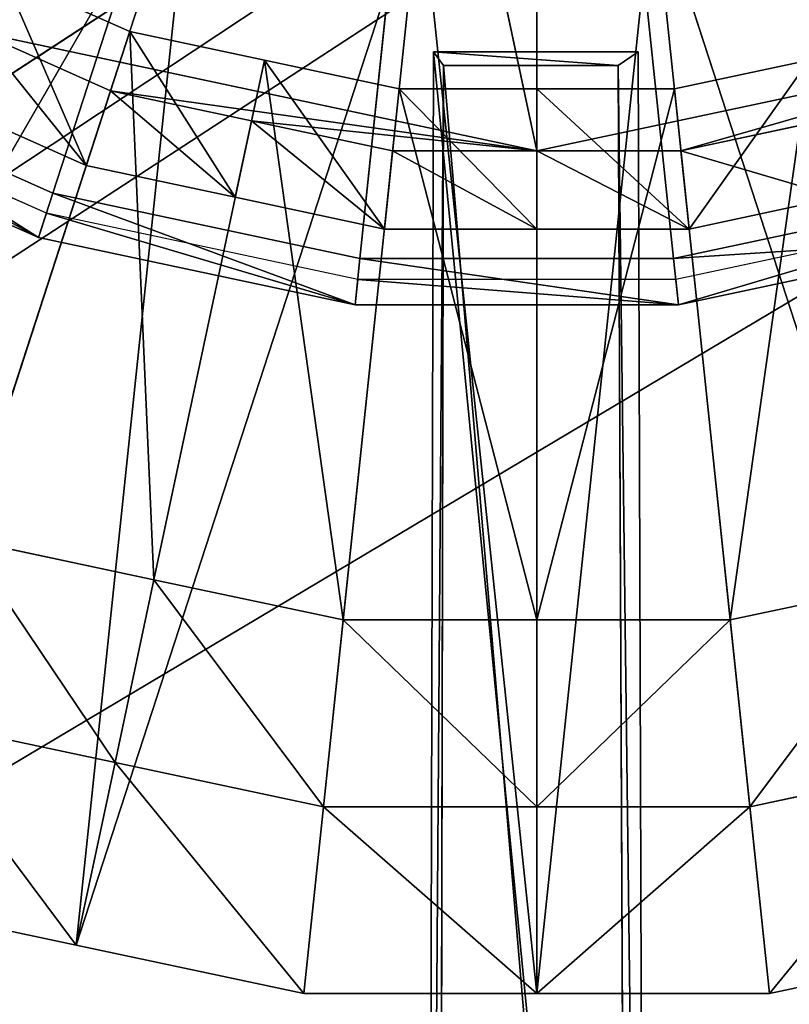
# Model space of a CAD drawing. Extents: x 0 to 31, y 0 to 21.2.
# Tile 225 of 256: x 14.7 to 15.9, y 8.8 to 10.3. Entities that reach past the tile are written whole.
import ezdxf

# ---------------------------------------------------------------- set-up
doc = ezdxf.new("R2010")
doc.units = 0
doc.header["$MEASUREMENT"] = 0
doc.layers.get('0').update_dxf_attribs({"color": 13, "linetype": 'CONTINUOUS'})
for name, color, linetype in [('CAST_IRON', 250, 'CONTINUOUS'), ('GALVANIZED_METAL', 252, 'CONTINUOUS'), ('GRATES', 250, 'CONTINUOUS'), ('STAINLESS_STEEL', 252, 'CONTINUOUS')]:
    doc.layers.add(name, color=color, linetype=linetype)

# ---------------------------------------------------------------- blocks, each defined once
blk = doc.blocks.new('NGM5058UC_TRADECAD_DXF')
at = {"layer": 'CAST_IRON', "color": 0}
for p, q in [((-0.7374, -0.56625, 0.77265), (-0.0304, 1.60975, 0.77265)), ((-0.7374, -0.56625, 0.77265), (-0.0304, 1.60975, 0.77265)), ((-0.2696, -0.66575, 0.77265), (-0.0304, 1.60975, 0.77265)), ((-0.2696, -0.66575, 0.77265), (-0.0304, 1.60975, 0.77265)), ((0.2087, -0.66575, 0.77265), (-0.0304, 1.60975, 0.77265)), ((0.2087, -0.66575, 0.77265), (-0.0304, 1.60975, 0.77265)), ((-0.7374, -0.56625, 0.77265), (-1.1744, -0.37175, 0.77265)), ((-0.7374, -0.56625, 0.77265), (-1.1744, -0.37175, 0.77265)), ((-0.7474, -0.59685, 0.63795), (-1.1905, -0.39955, 0.63795)), ((-1.21, -0.43335, 0.63795), (-0.7594, -0.63395, 0.63795)), ((-1.21, -0.43335, 0.63795), (-0.7594, -0.63395, 0.63795)), ((-0.7594, -0.63395, 0.63795), (-0.7374, -0.56625, 0.77265)), ((-0.7594, -0.63395, 0.63795), (-0.7374, -0.56625, 0.77265)), ((-0.2696, -0.66575, 0.77265), (-0.7374, -0.56625, 0.77265)), ((-0.2696, -0.66575, 0.77265), (-0.7374, -0.56625, 0.77265)), ((0.6766, -0.56625, 0.77265), (0.2087, -0.66575, 0.77265)), ((0.6766, -0.56625, 0.77265), (0.2087, -0.66575, 0.77265)), ((-0.7474, -0.59685, 0.63795), (-0.7594, -0.63395, 0.63795)), ((-0.7474, -0.59685, 0.63795), (-0.7594, -0.63395, 0.63795)), ((-0.2729, -0.69765, 0.63795), (-0.7474, -0.59685, 0.63795)), ((0.6865, -0.59685, 0.63795), (0.2121, -0.69765, 0.63795)), ((-0.7594, -0.63395, 0.63795), (-0.277, -0.73645, 0.63795)), ((-0.7594, -0.63395, 0.63795), (-0.277, -0.73645, 0.63795)), ((0.2162, -0.73645, 0.63795), (0.6986, -0.63395, 0.63795)), ((0.2162, -0.73645, 0.63795), (0.6986, -0.63395, 0.63795)), ((-0.277, -0.73645, 0.63795), (-0.2696, -0.66575, 0.77265)), ((-0.277, -0.73645, 0.63795), (-0.2696, -0.66575, 0.77265)), ((0.2087, -0.66575, 0.77265), (-0.2696, -0.66575, 0.77265)), ((0.2087, -0.66575, 0.77265), (-0.2696, -0.66575, 0.77265)), ((0.2162, -0.73645, 0.63795), (0.2087, -0.66575, 0.77265)), ((0.2162, -0.73645, 0.63795), (0.2087, -0.66575, 0.77265)), ((-0.2729, -0.69765, 0.63795), (-0.277, -0.73645, 0.63795)), ((-0.2729, -0.69765, 0.63795), (-0.277, -0.73645, 0.63795)), ((0.2121, -0.69765, 0.63795), (-0.2729, -0.69765, 0.63795)), ((0.2121, -0.69765, 0.63795), (0.2162, -0.73645, 0.63795)), ((0.2121, -0.69765, 0.63795), (0.2162, -0.73645, 0.63795)), ((-0.277, -0.73645, 0.63795), (0.2162, -0.73645, 0.63795)), ((-0.277, -0.73645, 0.63795), (0.2162, -0.73645, 0.63795))]:
    blk.add_line(p, q, dxfattribs=at)
at = {"layer": 'GALVANIZED_METAL', "color": 0}
for p, q in [((14.216, 9.40775, -1.89865), (-14.3866, -9.24295, -1.89865)), ((14.216, 9.40775, -1.89865), (-14.3866, -9.24295, -1.89865)), ((-14.2165, -9.41305, -1.89865), (14.386, 9.23775, -1.89865)), ((-14.2165, -9.41305, -1.89865), (14.386, 9.23775, -1.89865))]:
    blk.add_line(p, q, dxfattribs=at)
at = {"layer": 'GRATES', "color": 0}
for p, q in [((-0.1572, -0.35065, 1.46295), (-0.1662, -3.66835, 1.46245)), ((-0.1572, -0.35065, 1.46295), (-0.1662, -3.66835, 1.46245)), ((0.1544, -0.35065, 1.46295), (-0.1572, -0.35065, 1.46295)), ((-0.1572, -0.35065, 1.46295), (-0.1423, -0.37155, 1.82395)), ((-0.1572, -0.35065, 1.46295), (-0.1423, -0.37155, 1.82395)), ((0.1544, -0.35065, 1.46295), (-0.1572, -0.35065, 1.46295)), ((0.1239, -0.37155, 1.82395), (0.1544, -0.35065, 1.46295)), ((0.1239, -0.37155, 1.82395), (0.1544, -0.35065, 1.46295)), ((0.1544, -0.35065, 1.46295), (0.1655, -3.66835, 1.46245)), ((0.1544, -0.35065, 1.46295), (0.1655, -3.66835, 1.46245)), ((-0.1489, -3.68915, 1.82395), (-0.1423, -0.37155, 1.82395)), ((-0.1489, -3.68915, 1.82395), (-0.1423, -0.37155, 1.82395)), ((-0.1423, -0.37155, 1.82395), (0.1239, -0.37155, 1.82395)), ((-0.1423, -0.37155, 1.82395), (0.1239, -0.37155, 1.82395)), ((0.1239, -0.37155, 1.82395), (0.1388, -3.68915, 1.82395)), ((0.1239, -0.37155, 1.82395), (0.1388, -3.68915, 1.82395))]:
    blk.add_line(p, q, dxfattribs=at)
at = {"layer": 'STAINLESS_STEEL', "color": 0}
for p, q in [((0, -0.50145, 0.64315), (-0.8506, 3.50005, 0.64315)), ((0, -0.50145, 0.64315), (-0.8506, 3.50005, 0.64315)), ((-0.5245, -0.02455, -0.35665), (-1.3732, -1.49445, -0.33645)), ((-0.5245, -0.02455, -0.35665), (-1.3732, -1.49445, -0.33645)), ((-1.049, -1.63885, -0.33645), (-0.5245, -0.02455, -0.35665)), ((-1.049, -1.63885, -0.33645), (-0.5245, -0.02455, -0.35665)), ((-0.7019, -1.71255, -0.33645), (-0.5245, -0.02455, -0.35665)), ((-0.7019, -1.71255, -0.33645), (-0.5245, -0.02455, -0.35665)), ((-0.1774, -0.09835, -0.35665), (-0.7019, -1.71255, -0.33645)), ((-0.1774, -0.09835, -0.35665), (-0.7019, -1.71255, -0.33645)), ((-0.3548, -1.78635, -0.33645), (-0.1774, -0.09835, -0.35665)), ((-0.3548, -1.78635, -0.33645), (-0.1774, -0.09835, -0.35665)), ((0, -1.78635, -0.33645), (-0.1774, -0.09835, -0.35665)), ((0, -1.78635, -0.33645), (-0.1774, -0.09835, -0.35665)), ((0.1774, -0.09835, -0.35665), (0, -1.78635, -0.33645)), ((0.1774, -0.09835, -0.35665), (0, -1.78635, -0.33645)), ((0.3548, -1.78635, -0.33645), (0.1774, -0.09835, -0.35665)), ((0.7019, -1.71255, -0.33645), (0.1774, -0.09835, -0.35665)), ((0.3548, -1.78635, -0.33645), (0.1774, -0.09835, -0.35665)), ((0.7019, -1.71255, -0.33645), (0.1774, -0.09835, -0.35665)), ((-0.8122, -0.23455, -0.04385), (-0.6205, -0.31995, -0.04385)), ((-0.8122, -0.23455, 0.07305), (-0.6205, -0.31995, 0.07305)), ((-0.8122, -0.23455, -0.04385), (-0.6205, -0.31995, -0.04385)), ((-0.8122, -0.23455, 0.07305), (-0.6205, -0.31995, 0.07305)), ((-0.872, -1.09405, -0.04385), (-0.6205, -0.31995, -0.04385)), ((-0.872, -1.09405, -0.04385), (-0.6205, -0.31995, -0.04385)), ((-0.6498, -0.41005, 0.64315), (-0.8506, -0.32065, 0.64315)), ((-0.8506, -0.32065, 0.64315), (0, -0.50145, 0.64315)), ((-0.8506, -0.32065, 0.64315), (0, -0.50145, 0.64315)), ((-0.6498, -0.41005, 0.64315), (-0.8506, -0.32065, 0.64315)), ((-0.6205, -0.31995, 0.07305), (-0.6869, -0.52425, 0.07305)), ((-0.6205, -0.31995, 0.07305), (-0.6869, -0.52425, 0.07305)), ((-0.6205, -0.31995, -0.04385), (-0.4152, -0.36355, -0.04385)), ((-0.6205, -0.31995, 0.07305), (-0.4152, -0.36355, 0.07305)), ((-0.6205, -0.31995, -0.04385), (-0.4152, -0.36355, -0.04385)), ((-0.6205, -0.31995, -0.04385), (-0.6205, -0.31995, 0.07305)), ((-0.6205, -0.31995, -0.04385), (-0.6205, -0.31995, 0.07305)), ((-0.6205, -0.31995, 0.07305), (-0.4152, -0.36355, 0.07305)), ((0, -0.50145, 0.64315), (0.8506, -0.32065, 0.64315)), ((0, -0.50145, 0.64315), (0.8506, -0.32065, 0.64315)), ((-0.5835, -1.15535, -0.04385), (-0.4152, -0.36355, -0.04385)), ((-0.5835, -1.15535, -0.04385), (-0.4152, -0.36355, -0.04385)), ((-0.4152, -0.36355, 0.07305), (-0.4596, -0.57255, 0.07305)), ((-0.4152, -0.36355, 0.07305), (-0.4596, -0.57255, 0.07305)), ((-0.4152, -0.36355, -0.04385), (-0.2099, -0.40715, -0.04385)), ((-0.4152, -0.36355, 0.07305), (-0.2099, -0.40715, 0.07305)), ((-0.4152, -0.36355, -0.04385), (-0.2099, -0.40715, -0.04385)), ((-0.4152, -0.36355, -0.04385), (-0.4152, -0.36355, 0.07305)), ((-0.4152, -0.36355, -0.04385), (-0.4152, -0.36355, 0.07305)), ((-0.4152, -0.36355, 0.07305), (-0.2099, -0.40715, 0.07305)), ((0.2099, -0.40715, -0.04385), (0.4152, -0.36355, -0.04385)), ((0.2099, -0.40715, 0.07305), (0.4152, -0.36355, 0.07305)), ((0.2099, -0.40715, -0.04385), (0.4152, -0.36355, -0.04385)), ((0.2099, -0.40715, 0.07305), (0.4152, -0.36355, 0.07305)), ((-0.6498, -0.41005, 0.64315), (-0.6869, -0.52425, 0.07305)), ((-0.6498, -0.41005, 0.64315), (-0.6869, -0.52425, 0.07305)), ((-0.4348, -0.45575, 0.64315), (-0.6498, -0.41005, 0.64315)), ((-0.4348, -0.45575, 0.64315), (-0.6498, -0.41005, 0.64315)), ((-0.295, -1.21665, -0.04385), (-0.2099, -0.40715, -0.04385)), ((-0.295, -1.21665, -0.04385), (-0.2099, -0.40715, -0.04385)), ((-0.2099, -0.40715, 0.07305), (-0.2323, -0.62085, 0.07305)), ((-0.2099, -0.40715, 0.07305), (-0.2323, -0.62085, 0.07305)), ((-0.2099, -0.40715, -0.04385), (0, -0.40715, -0.04385)), ((-0.2099, -0.40715, 0.07305), (0, -0.40715, 0.07305)), ((-0.2099, -0.40715, -0.04385), (0, -0.40715, -0.04385)), ((-0.2099, -0.40715, -0.04385), (-0.2099, -0.40715, 0.07305)), ((-0.2099, -0.40715, -0.04385), (-0.2099, -0.40715, 0.07305)), ((-0.2099, -0.40715, 0.07305), (0, -0.40715, 0.07305)), ((0, -1.21665, -0.04385), (0, -0.40715, -0.04385)), ((0, -0.40715, -0.04385), (0.2099, -0.40715, -0.04385)), ((0, -1.21665, -0.04385), (0, -0.40715, -0.04385)), ((0, -0.40715, 0.07305), (0.2099, -0.40715, 0.07305)), ((0, -0.40715, -0.04385), (0.2099, -0.40715, -0.04385)), ((0, -0.40715, -0.04385), (0, -0.40715, 0.07305)), ((0, -0.40715, -0.04385), (0, -0.40715, 0.07305)), ((0, -0.40715, 0.07305), (0.2099, -0.40715, 0.07305)), ((0, -0.40715, 0.07305), (0, -0.62085, 0.07305)), ((0, -0.40715, 0.07305), (0, -0.62085, 0.07305)), ((0.295, -1.21665, -0.04385), (0.2099, -0.40715, -0.04385)), ((0.295, -1.21665, -0.04385), (0.2099, -0.40715, -0.04385)), ((0.2099, -0.40715, -0.04385), (0.2099, -0.40715, 0.07305)), ((0.2099, -0.40715, -0.04385), (0.2099, -0.40715, 0.07305)), ((0.2099, -0.40715, 0.07305), (0.2323, -0.62085, 0.07305)), ((0.2099, -0.40715, 0.07305), (0.2323, -0.62085, 0.07305)), ((-0.6869, -0.52425, 0.07305), (-0.8991, -0.42975, 0.07305)), ((-0.6869, -0.52425, 0.07305), (-0.8991, -0.42975, 0.07305)), ((-0.4348, -0.45575, 0.64315), (-0.4596, -0.57255, 0.07305)), ((-0.4348, -0.45575, 0.64315), (-0.4596, -0.57255, 0.07305)), ((-0.2198, -0.50145, 0.64315), (-0.4348, -0.45575, 0.64315)), ((-0.4348, -0.45575, 0.64315), (0, -0.50145, 0.64315)), ((-0.4348, -0.45575, 0.64315), (0, -0.50145, 0.64315)), ((-0.2198, -0.50145, 0.64315), (-0.4348, -0.45575, 0.64315)), ((0.4348, -0.45575, 0.64315), (0.2198, -0.50145, 0.64315)), ((0.4348, -0.45575, 0.64315), (0.2198, -0.50145, 0.64315)), ((-0.2198, -0.50145, 0.64315), (-0.2323, -0.62085, 0.07305)), ((-0.2198, -0.50145, 0.64315), (-0.2323, -0.62085, 0.07305)), ((0, -0.50145, 0.64315), (-0.2198, -0.50145, 0.64315)), ((0, -0.50145, 0.64315), (-0.2198, -0.50145, 0.64315)), ((0.2198, -0.50145, 0.64315), (0, -0.50145, 0.64315)), ((0, -0.50145, 0.64315), (0, -0.62085, 0.07305)), ((0.2198, -0.50145, 0.64315), (0, -0.50145, 0.64315)), ((0, -0.50145, 0.64315), (0, -0.62085, 0.07305)), ((0.2198, -0.50145, 0.64315), (0.2323, -0.62085, 0.07305)), ((0.2198, -0.50145, 0.64315), (0.2323, -0.62085, 0.07305)), ((-0.4596, -0.57255, 0.07305), (-0.6869, -0.52425, 0.07305)), ((-0.4596, -0.57255, 0.07305), (-0.6869, -0.52425, 0.07305)), ((-0.2323, -0.62085, 0.07305), (-0.4596, -0.57255, 0.07305)), ((-0.2323, -0.62085, 0.07305), (-0.4596, -0.57255, 0.07305)), ((0.4596, -0.57255, 0.07305), (0.2323, -0.62085, 0.07305)), ((0.4596, -0.57255, 0.07305), (0.2323, -0.62085, 0.07305)), ((0, -0.62085, 0.07305), (-0.2323, -0.62085, 0.07305)), ((0, -0.62085, 0.07305), (-0.2323, -0.62085, 0.07305)), ((0.2323, -0.62085, 0.07305), (0, -0.62085, 0.07305)), ((0.2323, -0.62085, 0.07305), (0, -0.62085, 0.07305)), ((-0.872, -1.09405, -0.04385), (-0.5835, -1.15535, -0.04385)), ((-0.872, -1.09405, -0.04385), (-0.5835, -1.15535, -0.04385)), ((-0.6427, -1.43395, -0.19015), (-0.5835, -1.15535, -0.04385)), ((-0.6427, -1.43395, -0.19015), (-0.5835, -1.15535, -0.04385)), ((-0.5835, -1.15535, -0.04385), (-0.295, -1.21665, -0.04385)), ((-0.5835, -1.15535, -0.04385), (-0.295, -1.21665, -0.04385)), ((0.295, -1.21665, -0.04385), (0.5835, -1.15535, -0.04385)), ((0.295, -1.21665, -0.04385), (0.5835, -1.15535, -0.04385)), ((-0.3249, -1.50155, -0.19015), (-0.295, -1.21665, -0.04385)), ((-0.3249, -1.50155, -0.19015), (-0.295, -1.21665, -0.04385)), ((-0.295, -1.21665, -0.04385), (0, -1.21665, -0.04385)), ((-0.295, -1.21665, -0.04385), (0, -1.21665, -0.04385)), ((0, -1.50155, -0.19015), (0, -1.21665, -0.04385)), ((0, -1.21665, -0.04385), (0.295, -1.21665, -0.04385)), ((0, -1.50155, -0.19015), (0, -1.21665, -0.04385)), ((0, -1.21665, -0.04385), (0.295, -1.21665, -0.04385)), ((0.3249, -1.50155, -0.19015), (0.295, -1.21665, -0.04385)), ((0.3249, -1.50155, -0.19015), (0.295, -1.21665, -0.04385)), ((-0.6427, -1.43395, -0.19015), (-0.9605, -1.36645, -0.19015)), ((-0.6427, -1.43395, -0.19015), (-0.9605, -1.36645, -0.19015)), ((-0.7019, -1.71255, -0.33645), (-0.6427, -1.43395, -0.19015)), ((-0.7019, -1.71255, -0.33645), (-0.6427, -1.43395, -0.19015)), ((-0.3249, -1.50155, -0.19015), (-0.6427, -1.43395, -0.19015)), ((-0.3249, -1.50155, -0.19015), (-0.6427, -1.43395, -0.19015)), ((0.6427, -1.43395, -0.19015), (0.3249, -1.50155, -0.19015)), ((0.6427, -1.43395, -0.19015), (0.3249, -1.50155, -0.19015)), ((-0.3548, -1.78635, -0.33645), (-0.3249, -1.50155, -0.19015)), ((-0.3548, -1.78635, -0.33645), (-0.3249, -1.50155, -0.19015)), ((0, -1.50155, -0.19015), (-0.3249, -1.50155, -0.19015)), ((0, -1.50155, -0.19015), (-0.3249, -1.50155, -0.19015)), ((0.3249, -1.50155, -0.19015), (0, -1.50155, -0.19015)), ((0, -1.78635, -0.33645), (0, -1.50155, -0.19015)), ((0.3249, -1.50155, -0.19015), (0, -1.50155, -0.19015)), ((0, -1.78635, -0.33645), (0, -1.50155, -0.19015)), ((0.3548, -1.78635, -0.33645), (0.3249, -1.50155, -0.19015)), ((0.3548, -1.78635, -0.33645), (0.3249, -1.50155, -0.19015)), ((-0.7019, -1.71255, -0.33645), (-1.049, -1.63885, -0.33645)), ((-0.7019, -1.71255, -0.33645), (-1.049, -1.63885, -0.33645)), ((-0.3548, -1.78635, -0.33645), (-0.7019, -1.71255, -0.33645)), ((-0.3548, -1.78635, -0.33645), (-0.7019, -1.71255, -0.33645)), ((0.7019, -1.71255, -0.33645), (0.3548, -1.78635, -0.33645)), ((0.7019, -1.71255, -0.33645), (0.3548, -1.78635, -0.33645)), ((0, -1.78635, -0.33645), (-0.3548, -1.78635, -0.33645)), ((0, -1.78635, -0.33645), (-0.3548, -1.78635, -0.33645)), ((0.3548, -1.78635, -0.33645), (0, -1.78635, -0.33645)), ((0.3548, -1.78635, -0.33645), (0, -1.78635, -0.33645))]:
    blk.add_line(p, q, dxfattribs=at)
at = {"layer": 'CAST_IRON', "color": 0}
mesh = blk.add_polyface(dxfattribs=at)
corners = [(6.1889, 2.72605, -0.18725), (-6.4222, -4.78625, -0.18725), (-6.4489, 2.72605, -0.18725), (6.1622, -4.78625, -0.18725)]
mesh.append_faces([[corners[k] for k in face] for face in [(0, 1, 2), (1, 0, 3)]], dxfattribs={"vtx0": -1, "color": 0})
mesh = blk.add_polyface(dxfattribs=at)
corners = [(-0.0304, 1.60975, 0.77265), (-1.1744, -0.37175, 0.77265), (-1.5614, -0.09055, 0.77265)]
mesh.append_faces([[corners[k] for k in face] for face in [(0, 1, 2)]], dxfattribs={"color": 0})
mesh = blk.add_polyface(dxfattribs=at)
corners = [(-0.0304, 1.60975, 0.77265), (-0.7374, -0.56625, 0.77265), (-1.1744, -0.37175, 0.77265)]
mesh.append_faces([[corners[k] for k in face] for face in [(0, 1, 2)]], dxfattribs={"color": 0})
mesh = blk.add_polyface(dxfattribs=at)
corners = [(-0.0304, 1.60975, 0.77265), (-0.2696, -0.66575, 0.77265), (-0.7374, -0.56625, 0.77265)]
mesh.append_faces([[corners[k] for k in face] for face in [(0, 1, 2)]], dxfattribs={"color": 0})
mesh = blk.add_polyface(dxfattribs=at)
corners = [(0.2087, -0.66575, 0.77265), (-0.2696, -0.66575, 0.77265), (-0.0304, 1.60975, 0.77265)]
mesh.append_faces([[corners[k] for k in face] for face in [(0, 1, 2)]], dxfattribs={"color": 0})
mesh = blk.add_polyface(dxfattribs=at)
corners = [(1.5005, -0.09055, 0.77265), (1.1136, -0.37175, 0.77265), (-0.0304, 1.60975, 0.77265)]
mesh.append_faces([[corners[k] for k in face] for face in [(0, 1, 2)]], dxfattribs={"color": 0})
mesh = blk.add_polyface(dxfattribs=at)
corners = [(1.1136, -0.37175, 0.77265), (0.6766, -0.56625, 0.77265), (-0.0304, 1.60975, 0.77265)]
mesh.append_faces([[corners[k] for k in face] for face in [(0, 1, 2)]], dxfattribs={"color": 0})
mesh = blk.add_polyface(dxfattribs=at)
corners = [(0.6766, -0.56625, 0.77265), (0.2087, -0.66575, 0.77265), (-0.0304, 1.60975, 0.77265)]
mesh.append_faces([[corners[k] for k in face] for face in [(0, 1, 2)]], dxfattribs={"color": 0})
mesh = blk.add_polyface(dxfattribs=at)
corners = [(-1.1744, -0.37175, 0.77265), (-0.7594, -0.63395, 0.63795), (-1.21, -0.43335, 0.63795), (-0.7374, -0.56625, 0.77265)]
mesh.append_faces([[corners[k] for k in face] for face in [(0, 1, 2), (1, 0, 3)]], dxfattribs={"vtx0": -1, "color": 0})
mesh = blk.add_polyface(dxfattribs=at)
corners = [(-0.7594, -0.63395, 0.63795), (-1.1905, -0.39955, 0.63795), (-1.21, -0.43335, 0.63795), (-0.7474, -0.59685, 0.63795)]
mesh.append_faces([[corners[k] for k in face] for face in [(0, 1, 2), (1, 0, 3)]], dxfattribs={"vtx0": -1, "color": 0})
mesh = blk.add_polyface(dxfattribs=at)
corners = [(-0.7374, -0.56625, 0.77265), (-0.277, -0.73645, 0.63795), (-0.7594, -0.63395, 0.63795), (-0.2696, -0.66575, 0.77265)]
mesh.append_faces([[corners[k] for k in face] for face in [(0, 1, 2), (1, 0, 3)]], dxfattribs={"vtx0": -1, "color": 0})
mesh = blk.add_polyface(dxfattribs=at)
corners = [(0.2087, -0.66575, 0.77265), (0.6986, -0.63395, 0.63795), (0.2162, -0.73645, 0.63795), (0.6766, -0.56625, 0.77265)]
mesh.append_faces([[corners[k] for k in face] for face in [(0, 1, 2), (1, 0, 3)]], dxfattribs={"vtx0": -1, "color": 0})
mesh = blk.add_polyface(dxfattribs=at)
corners = [(-0.277, -0.73645, 0.63795), (-0.7474, -0.59685, 0.63795), (-0.7594, -0.63395, 0.63795), (-0.2729, -0.69765, 0.63795)]
mesh.append_faces([[corners[k] for k in face] for face in [(0, 1, 2), (1, 0, 3)]], dxfattribs={"vtx0": -1, "color": 0})
mesh = blk.add_polyface(dxfattribs=at)
corners = [(0.2162, -0.73645, 0.63795), (0.6865, -0.59685, 0.63795), (0.2121, -0.69765, 0.63795), (0.6986, -0.63395, 0.63795)]
mesh.append_faces([[corners[k] for k in face] for face in [(0, 1, 2), (1, 0, 3)]], dxfattribs={"vtx0": -1, "color": 0})
mesh = blk.add_polyface(dxfattribs=at)
corners = [(-0.2696, -0.66575, 0.77265), (0.2162, -0.73645, 0.63795), (-0.277, -0.73645, 0.63795), (0.2087, -0.66575, 0.77265)]
mesh.append_faces([[corners[k] for k in face] for face in [(0, 1, 2), (1, 0, 3)]], dxfattribs={"vtx0": -1, "color": 0})
mesh = blk.add_polyface(dxfattribs=at)
corners = [(0.2162, -0.73645, 0.63795), (-0.2729, -0.69765, 0.63795), (-0.277, -0.73645, 0.63795), (0.2121, -0.69765, 0.63795)]
mesh.append_faces([[corners[k] for k in face] for face in [(0, 1, 2), (1, 0, 3)]], dxfattribs={"vtx0": -1, "color": 0})
at = {"layer": 'GALVANIZED_METAL', "color": 0}
mesh = blk.add_polyface(dxfattribs=at)
corners = [(-14.2165, -9.41305, -1.89865), (14.216, 9.40775, -1.89865), (-14.3866, -9.24295, -1.89865), (14.386, 9.23775, -1.89865)]
mesh.append_faces([[corners[k] for k in face] for face in [(0, 1, 2), (1, 0, 3)]], dxfattribs={"vtx0": -1, "color": 0})
mesh = blk.add_polyface(dxfattribs=at)
corners = [(14.216, 9.40775, -1.89865), (-14.2165, 9.40775, -1.89865), (-14.3866, -9.24295, -1.89865)]
mesh.append_faces([[corners[k] for k in face] for face in [(0, 1, 2)]], dxfattribs={"color": 0})
mesh = blk.add_polyface(dxfattribs=at)
corners = [(14.386, 9.23775, -1.89865), (-14.2165, -9.41305, -1.89865), (14.2159, -9.41295, -1.89865)]
mesh.append_faces([[corners[k] for k in face] for face in [(0, 1, 2)]], dxfattribs={"color": 0})
at = {"layer": 'GRATES', "color": 0}
mesh = blk.add_polyface(dxfattribs=at)
corners = [(0.1655, -3.66835, 1.46245), (-0.1572, -0.35065, 1.46295), (-0.1662, -3.66835, 1.46245), (0.1544, -0.35065, 1.46295)]
mesh.append_faces([[corners[k] for k in face] for face in [(0, 1, 2), (1, 0, 3)]], dxfattribs={"vtx0": -1, "color": 0})
mesh = blk.add_polyface(dxfattribs=at)
corners = [(-0.1572, -0.35065, 1.46295), (-0.1423, -0.37155, 1.82395), (-0.1662, -3.66835, 1.46245)]
mesh.append_faces([[corners[k] for k in face] for face in [(0, 1, 2)]], dxfattribs={"color": 0})
mesh = blk.add_polyface(dxfattribs=at)
corners = [(0.1239, -0.37155, 1.82395), (-0.1572, -0.35065, 1.46295), (0.1544, -0.35065, 1.46295), (-0.1423, -0.37155, 1.82395)]
mesh.append_faces([[corners[k] for k in face] for face in [(0, 1, 2), (1, 0, 3)]], dxfattribs={"vtx0": -1, "color": 0})
mesh = blk.add_polyface(dxfattribs=at)
corners = [(0.1544, -0.35065, 1.46295), (0.1655, -3.66835, 1.46245), (0.1239, -0.37155, 1.82395)]
mesh.append_faces([[corners[k] for k in face] for face in [(0, 1, 2)]], dxfattribs={"color": 0})
mesh = blk.add_polyface(dxfattribs=at)
corners = [(-0.1423, -0.37155, 1.82395), (-0.1489, -3.68915, 1.82395), (-0.1662, -3.66835, 1.46245)]
mesh.append_faces([[corners[k] for k in face] for face in [(0, 1, 2)]], dxfattribs={"color": 0})
mesh = blk.add_polyface(dxfattribs=at)
corners = [(-0.1423, -0.37155, 1.82395), (0.1388, -3.68915, 1.82395), (-0.1489, -3.68915, 1.82395), (0.1239, -0.37155, 1.82395)]
mesh.append_faces([[corners[k] for k in face] for face in [(0, 1, 2), (1, 0, 3)]], dxfattribs={"vtx0": -1, "color": 0})
mesh = blk.add_polyface(dxfattribs=at)
corners = [(0.1239, -0.37155, 1.82395), (0.1655, -3.66835, 1.46245), (0.1388, -3.68915, 1.82395)]
mesh.append_faces([[corners[k] for k in face] for face in [(0, 1, 2)]], dxfattribs={"color": 0})
at = {"layer": 'STAINLESS_STEEL', "color": 0}
mesh = blk.add_polyface(dxfattribs=at)
corners = [(0, 3.68085, 0.64315), (0, -0.50145, 0.64315), (-0.8506, 3.50005, 0.64315), (0.8506, -0.32065, 0.64315)]
mesh.append_faces([[corners[k] for k in face] for face in [(0, 1, 2), (1, 0, 3)]], dxfattribs={"vtx0": -1, "color": 0})
mesh = blk.add_polyface(dxfattribs=at)
corners = [(0.8506, 3.50005, 0.64315), (0.8506, -0.32065, 0.64315), (0, 3.68085, 0.64315), (1.811, 2.63525, 0.64315)]
mesh.append_faces([[corners[k] for k in face] for face in [(0, 1, 2), (1, 0, 3)]], dxfattribs={"vtx0": -1, "color": 0})
mesh = blk.add_polyface(dxfattribs=at)
corners = [(0, -0.50145, 0.64315), (-0.8506, -0.32065, 0.64315), (-0.8506, 3.50005, 0.64315)]
mesh.append_faces([[corners[k] for k in face] for face in [(0, 1, 2)]], dxfattribs={"color": 0})
mesh = blk.add_polyface(dxfattribs=at)
corners = [(-0.5245, -0.02455, -0.35665), (-0.8487, 0.11975, -0.35665), (-1.3732, -1.49445, -0.33645)]
mesh.append_faces([[corners[k] for k in face] for face in [(0, 1, 2)]], dxfattribs={"color": 0})
mesh = blk.add_polyface(dxfattribs=at)
corners = [(-0.5245, -0.02455, -0.35665), (-1.3732, -1.49445, -0.33645), (-1.049, -1.63885, -0.33645)]
mesh.append_faces([[corners[k] for k in face] for face in [(0, 1, 2)]], dxfattribs={"color": 0})
mesh = blk.add_polyface(dxfattribs=at)
corners = [(-0.5245, -0.02455, -0.35665), (-1.049, -1.63885, -0.33645), (-0.7019, -1.71255, -0.33645)]
mesh.append_faces([[corners[k] for k in face] for face in [(0, 1, 2)]], dxfattribs={"color": 0})
mesh = blk.add_polyface(dxfattribs=at)
corners = [(-0.1774, -0.09835, -0.35665), (-0.5245, -0.02455, -0.35665), (-0.7019, -1.71255, -0.33645)]
mesh.append_faces([[corners[k] for k in face] for face in [(0, 1, 2)]], dxfattribs={"color": 0})
mesh = blk.add_polyface(dxfattribs=at)
corners = [(0.7019, -1.71255, -0.33645), (0.5245, -0.02455, -0.35665), (0.1774, -0.09835, -0.35665)]
mesh.append_faces([[corners[k] for k in face] for face in [(0, 1, 2)]], dxfattribs={"color": 0})
mesh = blk.add_polyface(dxfattribs=at)
corners = [(-0.1774, -0.09835, -0.35665), (-0.7019, -1.71255, -0.33645), (-0.3548, -1.78635, -0.33645)]
mesh.append_faces([[corners[k] for k in face] for face in [(0, 1, 2)]], dxfattribs={"color": 0})
mesh = blk.add_polyface(dxfattribs=at)
corners = [(0, -1.78635, -0.33645), (-0.1774, -0.09835, -0.35665), (-0.3548, -1.78635, -0.33645)]
mesh.append_faces([[corners[k] for k in face] for face in [(0, 1, 2)]], dxfattribs={"color": 0})
mesh = blk.add_polyface(dxfattribs=at)
corners = [(0.1774, -0.09835, -0.35665), (-0.1774, -0.09835, -0.35665), (0, -1.78635, -0.33645)]
mesh.append_faces([[corners[k] for k in face] for face in [(0, 1, 2)]], dxfattribs={"color": 0})
mesh = blk.add_polyface(dxfattribs=at)
corners = [(0.3548, -1.78635, -0.33645), (0.1774, -0.09835, -0.35665), (0, -1.78635, -0.33645)]
mesh.append_faces([[corners[k] for k in face] for face in [(0, 1, 2)]], dxfattribs={"color": 0})
mesh = blk.add_polyface(dxfattribs=at)
corners = [(0.7019, -1.71255, -0.33645), (0.1774, -0.09835, -0.35665), (0.3548, -1.78635, -0.33645)]
mesh.append_faces([[corners[k] for k in face] for face in [(0, 1, 2)]], dxfattribs={"color": 0})
mesh = blk.add_polyface(dxfattribs=at)
corners = [(-0.8122, -0.23455, -0.04385), (-0.872, -1.09405, -0.04385), (-1.1415, -0.97405, -0.04385), (-0.6205, -0.31995, -0.04385)]
mesh.append_faces([[corners[k] for k in face] for face in [(0, 1, 2), (1, 0, 3)]], dxfattribs={"vtx0": -1, "color": 0})
mesh = blk.add_polyface(dxfattribs=at)
corners = [(-0.6869, -0.52425, 0.07305), (-0.8122, -0.23455, 0.07305), (-0.8991, -0.42975, 0.07305), (-0.6205, -0.31995, 0.07305)]
mesh.append_faces([[corners[k] for k in face] for face in [(0, 1, 2), (1, 0, 3)]], dxfattribs={"vtx0": -1, "color": 0})
mesh = blk.add_polyface(dxfattribs=at)
corners = [(-0.8122, -0.23455, 0.07305), (-0.6205, -0.31995, -0.04385), (-0.8122, -0.23455, -0.04385), (-0.6205, -0.31995, 0.07305)]
mesh.append_faces([[corners[k] for k in face] for face in [(0, 1, 2), (1, 0, 3)]], dxfattribs={"vtx0": -1, "color": 0})
mesh = blk.add_polyface(dxfattribs=at)
corners = [(-0.8506, -0.32065, 0.64315), (-0.6869, -0.52425, 0.07305), (-0.8991, -0.42975, 0.07305), (-0.6498, -0.41005, 0.64315)]
mesh.append_faces([[corners[k] for k in face] for face in [(0, 1, 2), (1, 0, 3)]], dxfattribs={"vtx0": -1, "color": 0})
mesh = blk.add_polyface(dxfattribs=at)
corners = [(-0.6205, -0.31995, -0.04385), (-0.5835, -1.15535, -0.04385), (-0.872, -1.09405, -0.04385), (-0.4152, -0.36355, -0.04385)]
mesh.append_faces([[corners[k] for k in face] for face in [(0, 1, 2), (1, 0, 3)]], dxfattribs={"vtx0": -1, "color": 0})
mesh = blk.add_polyface(dxfattribs=at)
corners = [(0, -0.50145, 0.64315), (-0.6498, -0.41005, 0.64315), (-0.8506, -0.32065, 0.64315), (-0.4348, -0.45575, 0.64315)]
mesh.append_faces([[corners[k] for k in face] for face in [(0, 1, 2), (1, 0, 3)]], dxfattribs={"vtx0": -1, "color": 0})
mesh = blk.add_polyface(dxfattribs=at)
corners = [(-0.4596, -0.57255, 0.07305), (-0.6205, -0.31995, 0.07305), (-0.6869, -0.52425, 0.07305), (-0.4152, -0.36355, 0.07305)]
mesh.append_faces([[corners[k] for k in face] for face in [(0, 1, 2), (1, 0, 3)]], dxfattribs={"vtx0": -1, "color": 0})
mesh = blk.add_polyface(dxfattribs=at)
corners = [(-0.6205, -0.31995, 0.07305), (-0.4152, -0.36355, -0.04385), (-0.6205, -0.31995, -0.04385), (-0.4152, -0.36355, 0.07305)]
mesh.append_faces([[corners[k] for k in face] for face in [(0, 1, 2), (1, 0, 3)]], dxfattribs={"vtx0": -1, "color": 0})
mesh = blk.add_polyface(dxfattribs=at)
corners = [(0.8506, -0.32065, 0.64315), (0.2198, -0.50145, 0.64315), (0, -0.50145, 0.64315), (0.4348, -0.45575, 0.64315)]
mesh.append_faces([[corners[k] for k in face] for face in [(0, 1, 2), (1, 0, 3)]], dxfattribs={"vtx0": -1, "color": 0})
mesh = blk.add_polyface(dxfattribs=at)
corners = [(-0.4152, -0.36355, -0.04385), (-0.295, -1.21665, -0.04385), (-0.5835, -1.15535, -0.04385), (-0.2099, -0.40715, -0.04385)]
mesh.append_faces([[corners[k] for k in face] for face in [(0, 1, 2), (1, 0, 3)]], dxfattribs={"vtx0": -1, "color": 0})
mesh = blk.add_polyface(dxfattribs=at)
corners = [(-0.2323, -0.62085, 0.07305), (-0.4152, -0.36355, 0.07305), (-0.4596, -0.57255, 0.07305), (-0.2099, -0.40715, 0.07305)]
mesh.append_faces([[corners[k] for k in face] for face in [(0, 1, 2), (1, 0, 3)]], dxfattribs={"vtx0": -1, "color": 0})
mesh = blk.add_polyface(dxfattribs=at)
corners = [(-0.4152, -0.36355, 0.07305), (-0.2099, -0.40715, -0.04385), (-0.4152, -0.36355, -0.04385), (-0.2099, -0.40715, 0.07305)]
mesh.append_faces([[corners[k] for k in face] for face in [(0, 1, 2), (1, 0, 3)]], dxfattribs={"vtx0": -1, "color": 0})
mesh = blk.add_polyface(dxfattribs=at)
corners = [(0.4152, -0.36355, -0.04385), (0.295, -1.21665, -0.04385), (0.2099, -0.40715, -0.04385), (0.5835, -1.15535, -0.04385)]
mesh.append_faces([[corners[k] for k in face] for face in [(0, 1, 2), (1, 0, 3)]], dxfattribs={"vtx0": -1, "color": 0})
mesh = blk.add_polyface(dxfattribs=at)
corners = [(0.2099, -0.40715, 0.07305), (0.4152, -0.36355, -0.04385), (0.2099, -0.40715, -0.04385), (0.4152, -0.36355, 0.07305)]
mesh.append_faces([[corners[k] for k in face] for face in [(0, 1, 2), (1, 0, 3)]], dxfattribs={"vtx0": -1, "color": 0})
mesh = blk.add_polyface(dxfattribs=at)
corners = [(0.2323, -0.62085, 0.07305), (0.4152, -0.36355, 0.07305), (0.2099, -0.40715, 0.07305), (0.4596, -0.57255, 0.07305)]
mesh.append_faces([[corners[k] for k in face] for face in [(0, 1, 2), (1, 0, 3)]], dxfattribs={"vtx0": -1, "color": 0})
mesh = blk.add_polyface(dxfattribs=at)
corners = [(-0.6498, -0.41005, 0.64315), (-0.4596, -0.57255, 0.07305), (-0.6869, -0.52425, 0.07305), (-0.4348, -0.45575, 0.64315)]
mesh.append_faces([[corners[k] for k in face] for face in [(0, 1, 2), (1, 0, 3)]], dxfattribs={"vtx0": -1, "color": 0})
mesh = blk.add_polyface(dxfattribs=at)
corners = [(-0.2099, -0.40715, -0.04385), (0, -1.21665, -0.04385), (-0.295, -1.21665, -0.04385), (0, -0.40715, -0.04385)]
mesh.append_faces([[corners[k] for k in face] for face in [(0, 1, 2), (1, 0, 3)]], dxfattribs={"vtx0": -1, "color": 0})
mesh = blk.add_polyface(dxfattribs=at)
corners = [(0, -0.62085, 0.07305), (-0.2099, -0.40715, 0.07305), (-0.2323, -0.62085, 0.07305), (0, -0.40715, 0.07305)]
mesh.append_faces([[corners[k] for k in face] for face in [(0, 1, 2), (1, 0, 3)]], dxfattribs={"vtx0": -1, "color": 0})
mesh = blk.add_polyface(dxfattribs=at)
corners = [(-0.2099, -0.40715, 0.07305), (0, -0.40715, -0.04385), (-0.2099, -0.40715, -0.04385), (0, -0.40715, 0.07305)]
mesh.append_faces([[corners[k] for k in face] for face in [(0, 1, 2), (1, 0, 3)]], dxfattribs={"vtx0": -1, "color": 0})
mesh = blk.add_polyface(dxfattribs=at)
corners = [(0.2099, -0.40715, -0.04385), (0, -1.21665, -0.04385), (0, -0.40715, -0.04385), (0.295, -1.21665, -0.04385)]
mesh.append_faces([[corners[k] for k in face] for face in [(0, 1, 2), (1, 0, 3)]], dxfattribs={"vtx0": -1, "color": 0})
mesh = blk.add_polyface(dxfattribs=at)
corners = [(0, -0.40715, 0.07305), (0.2099, -0.40715, -0.04385), (0, -0.40715, -0.04385), (0.2099, -0.40715, 0.07305)]
mesh.append_faces([[corners[k] for k in face] for face in [(0, 1, 2), (1, 0, 3)]], dxfattribs={"vtx0": -1, "color": 0})
mesh = blk.add_polyface(dxfattribs=at)
corners = [(0.2323, -0.62085, 0.07305), (0, -0.40715, 0.07305), (0, -0.62085, 0.07305), (0.2099, -0.40715, 0.07305)]
mesh.append_faces([[corners[k] for k in face] for face in [(0, 1, 2), (1, 0, 3)]], dxfattribs={"vtx0": -1, "color": 0})
mesh = blk.add_polyface(dxfattribs=at)
corners = [(-0.4348, -0.45575, 0.64315), (-0.2323, -0.62085, 0.07305), (-0.4596, -0.57255, 0.07305), (-0.2198, -0.50145, 0.64315)]
mesh.append_faces([[corners[k] for k in face] for face in [(0, 1, 2), (1, 0, 3)]], dxfattribs={"vtx0": -1, "color": 0})
mesh = blk.add_polyface(dxfattribs=at)
corners = [(0, -0.50145, 0.64315), (-0.2198, -0.50145, 0.64315), (-0.4348, -0.45575, 0.64315)]
mesh.append_faces([[corners[k] for k in face] for face in [(0, 1, 2)]], dxfattribs={"color": 0})
mesh = blk.add_polyface(dxfattribs=at)
corners = [(0.2198, -0.50145, 0.64315), (0.4596, -0.57255, 0.07305), (0.2323, -0.62085, 0.07305), (0.4348, -0.45575, 0.64315)]
mesh.append_faces([[corners[k] for k in face] for face in [(0, 1, 2), (1, 0, 3)]], dxfattribs={"vtx0": -1, "color": 0})
mesh = blk.add_polyface(dxfattribs=at)
corners = [(-0.2198, -0.50145, 0.64315), (0, -0.62085, 0.07305), (-0.2323, -0.62085, 0.07305), (0, -0.50145, 0.64315)]
mesh.append_faces([[corners[k] for k in face] for face in [(0, 1, 2), (1, 0, 3)]], dxfattribs={"vtx0": -1, "color": 0})
mesh = blk.add_polyface(dxfattribs=at)
corners = [(0, -0.50145, 0.64315), (0.2323, -0.62085, 0.07305), (0, -0.62085, 0.07305), (0.2198, -0.50145, 0.64315)]
mesh.append_faces([[corners[k] for k in face] for face in [(0, 1, 2), (1, 0, 3)]], dxfattribs={"vtx0": -1, "color": 0})
mesh = blk.add_polyface(dxfattribs=at)
corners = [(-0.872, -1.09405, -0.04385), (-0.6427, -1.43395, -0.19015), (-0.9605, -1.36645, -0.19015), (-0.5835, -1.15535, -0.04385)]
mesh.append_faces([[corners[k] for k in face] for face in [(0, 1, 2), (1, 0, 3)]], dxfattribs={"vtx0": -1, "color": 0})
mesh = blk.add_polyface(dxfattribs=at)
corners = [(-0.5835, -1.15535, -0.04385), (-0.3249, -1.50155, -0.19015), (-0.6427, -1.43395, -0.19015), (-0.295, -1.21665, -0.04385)]
mesh.append_faces([[corners[k] for k in face] for face in [(0, 1, 2), (1, 0, 3)]], dxfattribs={"vtx0": -1, "color": 0})
mesh = blk.add_polyface(dxfattribs=at)
corners = [(0.5835, -1.15535, -0.04385), (0.3249, -1.50155, -0.19015), (0.295, -1.21665, -0.04385), (0.6427, -1.43395, -0.19015)]
mesh.append_faces([[corners[k] for k in face] for face in [(0, 1, 2), (1, 0, 3)]], dxfattribs={"vtx0": -1, "color": 0})
mesh = blk.add_polyface(dxfattribs=at)
corners = [(-0.295, -1.21665, -0.04385), (0, -1.50155, -0.19015), (-0.3249, -1.50155, -0.19015), (0, -1.21665, -0.04385)]
mesh.append_faces([[corners[k] for k in face] for face in [(0, 1, 2), (1, 0, 3)]], dxfattribs={"vtx0": -1, "color": 0})
mesh = blk.add_polyface(dxfattribs=at)
corners = [(0.295, -1.21665, -0.04385), (0, -1.50155, -0.19015), (0, -1.21665, -0.04385), (0.3249, -1.50155, -0.19015)]
mesh.append_faces([[corners[k] for k in face] for face in [(0, 1, 2), (1, 0, 3)]], dxfattribs={"vtx0": -1, "color": 0})
mesh = blk.add_polyface(dxfattribs=at)
corners = [(-0.9605, -1.36645, -0.19015), (-0.7019, -1.71255, -0.33645), (-1.049, -1.63885, -0.33645), (-0.6427, -1.43395, -0.19015)]
mesh.append_faces([[corners[k] for k in face] for face in [(0, 1, 2), (1, 0, 3)]], dxfattribs={"vtx0": -1, "color": 0})
mesh = blk.add_polyface(dxfattribs=at)
corners = [(-0.6427, -1.43395, -0.19015), (-0.3548, -1.78635, -0.33645), (-0.7019, -1.71255, -0.33645), (-0.3249, -1.50155, -0.19015)]
mesh.append_faces([[corners[k] for k in face] for face in [(0, 1, 2), (1, 0, 3)]], dxfattribs={"vtx0": -1, "color": 0})
mesh = blk.add_polyface(dxfattribs=at)
corners = [(0.6427, -1.43395, -0.19015), (0.3548, -1.78635, -0.33645), (0.3249, -1.50155, -0.19015), (0.7019, -1.71255, -0.33645)]
mesh.append_faces([[corners[k] for k in face] for face in [(0, 1, 2), (1, 0, 3)]], dxfattribs={"vtx0": -1, "color": 0})
mesh = blk.add_polyface(dxfattribs=at)
corners = [(-0.3249, -1.50155, -0.19015), (0, -1.78635, -0.33645), (-0.3548, -1.78635, -0.33645), (0, -1.50155, -0.19015)]
mesh.append_faces([[corners[k] for k in face] for face in [(0, 1, 2), (1, 0, 3)]], dxfattribs={"vtx0": -1, "color": 0})
mesh = blk.add_polyface(dxfattribs=at)
corners = [(0.3249, -1.50155, -0.19015), (0, -1.78635, -0.33645), (0, -1.50155, -0.19015), (0.3548, -1.78635, -0.33645)]
mesh.append_faces([[corners[k] for k in face] for face in [(0, 1, 2), (1, 0, 3)]], dxfattribs={"vtx0": -1, "color": 0})
blk = doc.blocks.new('NGM5058UC_TRADECAD_DWG')
at = {"color": 0}
blk.add_blockref('NGM5058UC_TRADECAD_DXF', (15.5194, 10.62185, 1.89865), dxfattribs=at)

msp = doc.modelspace()

# ---------------------------------------------------------------- block references
at = {"color": 0}
msp.add_blockref('NGM5058UC_TRADECAD_DWG', (0, 0), dxfattribs=at)

doc.saveas('drawing.dxf')
